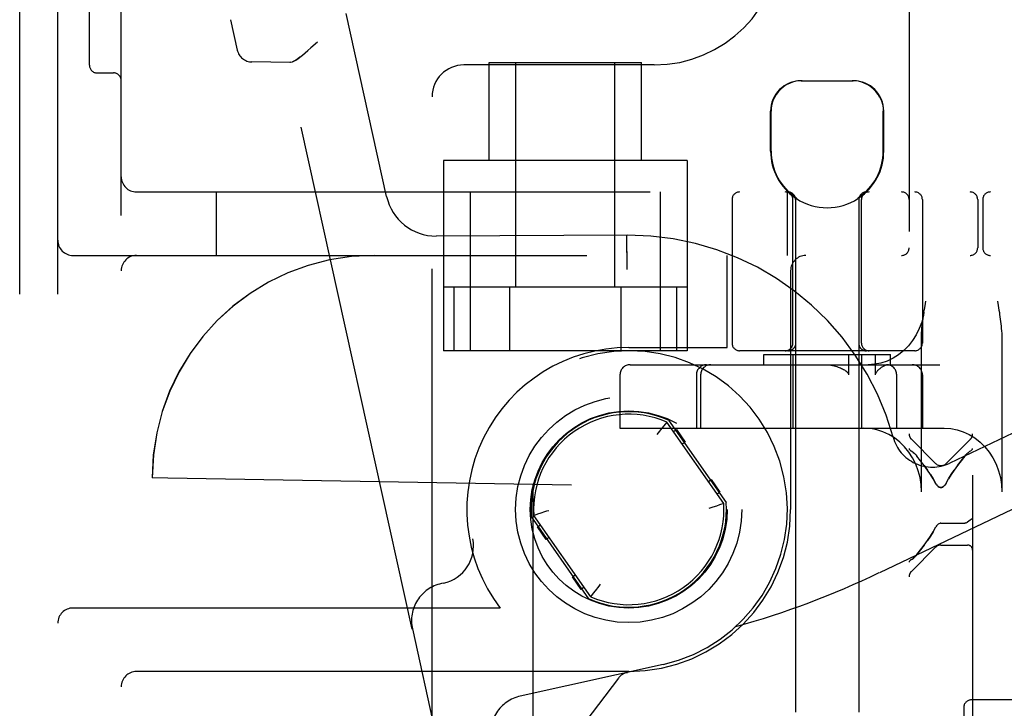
# Model space of a CAD drawing. Header units: inches. Extents: x 0 to 184, y 0 to 119.
# Tile 103 of 113: x 108.29 to 110.23, y 40.92 to 42.28. Entities that reach past the tile are written whole.
import ezdxf

# ---------------------------------------------------------------- set-up
doc = ezdxf.new("R2010")
doc.units = ezdxf.units.IN
doc.header["$LTSCALE"] = 10.121375
doc.header["$MEASUREMENT"] = 0
doc.linetypes.add('HIDDEN', pattern=[0.2, 0.1, -0.1])
doc.layers.add('DEFAULT_2', color=8, linetype='HIDDEN')

msp = doc.modelspace()

# ---------------------------------------------------------------- linework, layer by layer
at = {"layer": 'DEFAULT_2', "color": 8, "linetype": 'HIDDEN'}
for p, q in [((110.1675, 43.4031), (110.1675, 37.9026)), ((108.29, 37.686), (108.29, 43.186)), ((108.365, 37.686), (108.365, 43.186)), ((108.49, 37.841), (108.49, 43.031)), ((108.4275, 42.1853), (108.4275, 42.9366)), ((110.0425, 42.8701), (110.0425, 38.4356)), ((108.7054, 42.2751), (108.7186, 42.2154)), ((109.0129, 41.9274), (108.9332, 42.2872)), ((108.8765, 42.2308), (108.8639, 42.2195)), ((108.8222, 42.1912), (108.7476, 42.1919)), ((109.0633, 41.0756), (108.8161, 42.1913)), ((108.8245, 42.1915), (108.8222, 42.1912)), ((109.54, 42.186), (109.165, 42.186)), ((109.215, 41.998), (109.215, 42.191)), ((109.215, 42.191), (109.515, 42.191)), ((109.2675, 41.7485), (109.2675, 42.191)), ((109.4625, 41.7485), (109.4625, 42.191)), ((109.515, 41.998), (109.515, 42.191)), ((108.4425, 42.1703), (108.475, 42.1703)), ((109.8295, 42.155), (109.9325, 42.155)), ((109.1025, 38.7485), (109.1025, 42.1235)), ((109.7695, 42.0165), (109.7695, 42.095)), ((109.7705, 42.0165), (109.7705, 42.095)), ((109.9915, 42.0165), (109.9915, 42.095)), ((109.9925, 42.0165), (109.9925, 42.095)), ((109.125, 41.998), (109.125, 41.6235)), ((109.605, 41.998), (109.125, 41.998)), ((109.605, 41.998), (109.605, 41.6235)), ((108.52, 41.936), (110.835, 41.936)), ((108.6775, 41.811), (108.6775, 41.936)), ((109.1775, 41.936), (109.1775, 41.6235)), ((109.5525, 41.6235), (109.5525, 41.936)), ((109.8025, 41.811), (109.8025, 41.936)), ((109.8185, 41.9241), (109.8185, 38.455)), ((109.8203, 41.9241), (109.8185, 41.9241)), ((109.8203, 41.9241), (109.8203, 41.9229)), ((109.9417, 41.9241), (109.9417, 41.9229)), ((109.9435, 41.9241), (109.9417, 41.9241)), ((109.9435, 41.9241), (109.9435, 38.455)), ((109.6935, 41.921), (109.6935, 41.6385)), ((109.8135, 41.6385), (109.8135, 41.921)), ((109.9485, 41.6385), (109.9485, 41.921)), ((110.0685, 41.921), (110.0685, 41.6385)), ((110.1775, 41.921), (110.1775, 41.826)), ((110.1875, 41.921), (110.1875, 41.826)), ((109.4878, 41.851), (109.1108, 41.849)), ((109.4858, 41.851), (109.4858, 41.8504)), ((109.4858, 41.8504), (109.4859, 41.837)), ((109.4859, 41.837), (109.4861, 41.8009)), ((108.395, 41.811), (110.725, 41.811)), ((109.684, 41.63), (109.684, 41.811)), ((109.4861, 41.7923), (109.4861, 41.7835)), ((109.809, 41.781), (109.809, 41.311)), ((109.605, 41.7485), (109.125, 41.7485)), ((109.1456, 41.7485), (109.1456, 41.6235)), ((109.2553, 41.7485), (109.2553, 41.6235)), ((109.4747, 41.7485), (109.4747, 41.6235)), ((109.5844, 41.7485), (109.5844, 41.6235)), ((110.2166, 41.721), (110.218, 41.7122)), ((110.0717, 41.6996), (110.0731, 41.7081)), ((109.8185, 41.6564), (109.8185, 41.6475)), ((109.8185, 41.6475), (109.8186, 41.6381)), ((109.8186, 41.6381), (109.8186, 41.6376)), ((109.9433, 41.6381), (109.9433, 41.6376)), ((110.0668, 41.346), (110.0668, 41.6475)), ((110.225, 41.6475), (110.225, 41.346)), ((109.605, 41.6235), (109.125, 41.6235)), ((109.49, 41.63), (109.684, 41.63)), ((110.0535, 41.6235), (109.7085, 41.6235)), ((109.756, 41.596), (109.756, 41.616)), ((109.756, 41.616), (110.006, 41.616)), ((109.8036, 41.6231), (109.8039, 41.6231)), ((109.805, 41.6235), (109.8048, 41.6235)), ((109.8052, 41.6235), (109.8049, 41.6235)), ((109.8054, 41.6235), (109.8052, 41.6235)), ((109.8057, 41.6235), (109.8054, 41.6235)), ((109.8059, 41.6235), (109.8056, 41.6235)), ((109.8062, 41.6235), (109.8059, 41.6235)), ((109.8059, 41.6233), (109.8063, 41.6233)), ((109.8065, 41.6236), (109.8062, 41.6235)), ((109.8068, 41.6236), (109.8064, 41.6236)), ((109.8101, 41.6245), (109.8104, 41.6247)), ((109.8118, 41.6255), (109.8115, 41.6253)), ((109.8118, 41.6254), (109.8121, 41.6257)), ((109.8121, 41.6257), (109.8118, 41.6255)), ((109.8125, 41.6259), (109.8121, 41.6257)), ((109.8128, 41.6261), (109.8125, 41.6259)), ((109.8137, 41.6268), (109.8134, 41.6266)), ((109.8135, 41.616), (109.8135, 41.471)), ((109.814, 41.6271), (109.8137, 41.6268)), ((109.8143, 41.6274), (109.8139, 41.6271)), ((109.8143, 41.6275), (109.8142, 41.6273)), ((109.8168, 41.6307), (109.817, 41.631)), ((109.9233, 41.616), (109.9233, 41.576)), ((109.9474, 41.6276), (109.9472, 41.6279)), ((109.9477, 41.6273), (109.9476, 41.6275)), ((109.948, 41.6271), (109.9477, 41.6274)), ((109.9483, 41.6268), (109.948, 41.6271)), ((109.9486, 41.6266), (109.9483, 41.6268)), ((109.9486, 41.6266), (109.9483, 41.6268)), ((109.9485, 41.616), (109.9485, 41.471)), ((109.9489, 41.6263), (109.9486, 41.6266)), ((109.9492, 41.6261), (109.9489, 41.6263)), ((109.9492, 41.6261), (109.9489, 41.6263)), ((109.9502, 41.6255), (109.9498, 41.6257)), ((109.9505, 41.6253), (109.9501, 41.6255)), ((109.9508, 41.6251), (109.9505, 41.6253)), ((109.9558, 41.6235), (109.9555, 41.6236)), ((109.9566, 41.6235), (109.9563, 41.6235)), ((109.9568, 41.6235), (109.9565, 41.6235)), ((109.957, 41.6235), (109.9568, 41.6235)), ((109.9571, 41.6235), (109.957, 41.6235)), ((109.9763, 41.576), (109.9763, 41.616)), ((110.006, 41.596), (110.006, 41.616)), ((109.4927, 41.596), (110.1032, 41.596)), ((109.4727, 41.576), (109.4727, 41.471)), ((109.6233, 41.576), (109.6233, 41.471)), ((109.6317, 41.576), (109.6317, 41.471)), ((110.018, 41.471), (110.018, 41.576)), ((110.0686, 41.576), (110.0686, 41.471)), ((109.565, 41.4828), (109.5594, 41.4759)), ((109.5648, 41.4826), (109.5643, 41.482)), ((109.6771, 41.3227), (109.565, 41.4828)), ((109.5683, 41.4868), (109.682, 41.3244)), ((110.3161, 41.4945), (110.1225, 41.4022)), ((109.4727, 41.471), (110.1117, 41.471)), ((109.548, 41.4617), (109.5455, 41.4584)), ((109.5553, 41.4709), (109.548, 41.4617)), ((109.5594, 41.4759), (109.5553, 41.4709)), ((109.578, 41.4642), (109.5838, 41.4682)), ((109.5838, 41.4682), (109.601, 41.4436)), ((109.601, 41.4436), (109.5952, 41.4396)), ((110.0944, 41.4017), (110.0469, 41.4492)), ((110.1156, 41.4017), (110.1631, 41.4492)), ((110.0484, 41.4249), (110.0469, 41.4259)), ((110.0484, 41.4249), (110.0501, 41.4236)), ((110.0519, 41.4221), (110.0501, 41.4236)), ((110.1581, 41.4221), (110.1599, 41.4236)), ((110.1631, 41.4259), (110.1615, 41.4249)), ((110.0556, 41.4182), (110.0575, 41.416)), ((110.065, 41.4065), (110.0575, 41.416)), ((110.1525, 41.416), (110.1544, 41.4182)), ((110.072, 41.3974), (110.0785, 41.3884)), ((108.5511, 41.3735), (108.551, 41.3735)), ((108.582, 41.3729), (108.551, 41.3735)), ((109.3771, 41.3591), (108.582, 41.3729)), ((109.6469, 41.3659), (109.6526, 41.3699)), ((109.6526, 41.3699), (109.6698, 41.3453)), ((110.3742, 41.3727), (109.9838, 41.1865)), ((110.0956, 41.3609), (110.0944, 41.363)), ((110.1156, 41.363), (110.1144, 41.3609)), ((109.301, 41.3604), (109.301, 39.5116)), ((109.3011, 41.3604), (109.301, 41.3604)), ((109.3771, 39.5129), (109.3771, 41.3591)), ((109.6698, 41.3453), (109.6641, 41.3413)), ((109.6771, 41.3227), (109.6687, 41.3198)), ((109.3112, 41.3022), (109.3174, 41.3043)), ((109.6687, 41.3198), (109.6626, 41.3177)), ((109.4117, 41.1351), (109.2979, 41.2976)), ((109.3028, 41.2993), (109.3112, 41.3022)), ((109.415, 41.1391), (109.3028, 41.2993)), ((110.1004, 41.2826), (110.1019, 41.2835)), ((110.1018, 41.2835), (110.1034, 41.284)), ((110.105, 41.2842), (110.1034, 41.284)), ((110.105, 41.2842), (110.1525, 41.2842)), ((110.1539, 41.2844), (110.1525, 41.2842)), ((110.1551, 41.2847), (110.1564, 41.2853)), ((110.1563, 41.2852), (110.1575, 41.286)), ((110.1575, 41.286), (110.1564, 41.2853)), ((109.3102, 41.2766), (109.3159, 41.2806)), ((109.3274, 41.252), (109.3102, 41.2766)), ((110.0897, 41.267), (110.0954, 41.2771)), ((110.0977, 41.2802), (110.099, 41.2816)), ((110.099, 41.2815), (110.1004, 41.2827)), ((109.3331, 41.2561), (109.3274, 41.252)), ((110.0944, 41.2365), (110.0469, 41.189)), ((110.105, 41.2409), (110.1575, 41.2409)), ((110.0469, 41.2124), (110.0484, 41.2134)), ((110.0519, 41.2162), (110.0501, 41.2146)), ((110.0575, 41.2223), (110.0556, 41.22)), ((109.379, 41.1783), (109.3847, 41.1823)), ((109.3962, 41.1537), (109.379, 41.1783)), ((109.1254, 41.1662), (109.1208, 41.1652)), ((109.4019, 41.1578), (109.3962, 41.1537)), ((109.4206, 41.146), (109.4246, 41.1511)), ((109.4246, 41.1511), (109.4319, 41.1603)), ((109.4319, 41.1603), (109.4345, 41.1636)), ((109.415, 41.1391), (109.4206, 41.146)), ((109.4151, 41.1393), (109.4156, 41.1399)), ((109.2368, 41.117), (108.395, 41.117)), ((109.0638, 41.0757), (109.0633, 41.0756)), ((109.0638, 41.0757), (109.3114, 39.9578)), ((109.5576, 41.0059), (109.2764, 40.9436)), ((109.49, 40.992), (108.52, 40.992)), ((109.4699, 40.9792), (109.2628, 40.707)), ((109.4865, 40.9901), (109.4869, 40.9902)), ((109.4873, 40.9903), (109.4867, 40.9902)), ((109.4867, 40.9902), (109.4873, 40.9903)), ((110.725, 40.936), (110.165, 40.936)), ((110.15, 40.921), (110.15, 39.951))]:
    msp.add_line(p, q, dxfattribs=at)
for points in [[(108.8245, 42.1915), (108.8272, 42.1923), (108.8303, 42.1937), (108.8338, 42.1957), (108.8378, 42.1984), (108.8422, 42.2016), (108.847, 42.2053), (108.8523, 42.2096), (108.8579, 42.2143), (108.8639, 42.2195)], [(108.8422, 42.2015), (108.8378, 42.1984), (108.8338, 42.1957), (108.8303, 42.1937), (108.8272, 42.1923)], [(109.8317, 42.155), (109.8255, 42.1547), (109.8193, 42.1538), (109.8129, 42.1521), (109.8066, 42.1498), (109.8005, 42.1467), (109.7948, 42.143), (109.7896, 42.1387), (109.7848, 42.1337), (109.7806, 42.1281), (109.777, 42.122), (109.7742, 42.1155), (109.7721, 42.1087), (109.7709, 42.1019), (109.7705, 42.095)], [(109.985, 42.122), (109.9814, 42.1281), (109.9771, 42.1337), (109.9724, 42.1387), (109.9672, 42.143), (109.9614, 42.1467), (109.9553, 42.1498), (109.949, 42.1521), (109.9427, 42.1538), (109.9364, 42.1547), (109.9302, 42.155)], [(109.985, 42.122), (109.9878, 42.1155), (109.9899, 42.1087), (109.9911, 42.1019), (109.9915, 42.095)], [(109.8035, 41.936), (109.8039, 41.936), (109.8043, 41.936), (109.8046, 41.9359), (109.805, 41.9359), (109.8054, 41.9358), (109.8058, 41.9358), (109.8062, 41.9357), (109.8066, 41.9356), (109.807, 41.9356), (109.8074, 41.9355), (109.8077, 41.9354), (109.8081, 41.9352), (109.8085, 41.9351), (109.8089, 41.935), (109.8092, 41.9348), (109.8096, 41.9347), (109.81, 41.9345), (109.8103, 41.9343), (109.8107, 41.9341), (109.811, 41.934), (109.8113, 41.9337), (109.8117, 41.9335), (109.812, 41.9333), (109.8123, 41.9331), (109.8126, 41.9329), (109.813, 41.9326), (109.8133, 41.9324), (109.8136, 41.9321), (109.8138, 41.9318), (109.8141, 41.9315), (109.8144, 41.9313), (109.8147, 41.931), (109.8149, 41.9307), (109.8152, 41.9304), (109.8154, 41.9301), (109.8157, 41.9297), (109.8159, 41.9294), (109.8161, 41.9291), (109.8163, 41.9287), (109.8165, 41.9284), (109.8167, 41.9281), (109.8169, 41.9277), (109.8171, 41.9274), (109.8172, 41.927), (109.8174, 41.9266), (109.8175, 41.9263), (109.8177, 41.9259), (109.8178, 41.9255), (109.8179, 41.9251), (109.818, 41.9248), (109.8181, 41.9244), (109.8182, 41.924), (109.8182, 41.9236), (109.8183, 41.9232), (109.8184, 41.9228), (109.8184, 41.9224), (109.8184, 41.922), (109.8185, 41.9216), (109.8185, 41.9212), (109.8185, 41.921)], [(109.4858, 41.851), (109.4858, 41.8504), (109.4858, 41.8487), (109.4861, 41.7835)], [(110.0731, 41.7081), (110.0745, 41.7167), (110.0753, 41.721)], [(110.218, 41.7122), (110.2195, 41.7034), (110.2202, 41.699), (110.2208, 41.6946), (110.2215, 41.6902), (110.2221, 41.6857), (110.2227, 41.6811), (110.2232, 41.6766), (110.2237, 41.6719), (110.2241, 41.6672), (110.2245, 41.6624), (110.2248, 41.6575), (110.2249, 41.6526), (110.225, 41.6475)], [(110.0717, 41.6996), (110.0706, 41.6933), (110.0672, 41.68), (110.0625, 41.6671), (110.0565, 41.6548), (110.0493, 41.6434), (110.0411, 41.633), (110.0318, 41.6236), (110.0216, 41.6154), (110.0107, 41.6086), (109.9991, 41.6031), (109.987, 41.5992), (109.9745, 41.5968), (109.9619, 41.596)], [(110.0668, 41.6475), (110.0669, 41.6532), (110.0671, 41.6586), (110.0674, 41.6637), (110.0678, 41.6685), (110.0683, 41.6731), (110.0687, 41.6776), (110.0693, 41.6821), (110.0698, 41.6864), (110.0704, 41.6908), (110.0711, 41.6952), (110.0717, 41.6996)], [(109.8186, 41.6376), (109.8186, 41.6372), (109.8186, 41.6368), (109.8186, 41.6364), (109.8185, 41.636), (109.8185, 41.6357), (109.8184, 41.6353), (109.8184, 41.6349), (109.8183, 41.6345), (109.8182, 41.6342), (109.8181, 41.6338), (109.818, 41.6334), (109.8179, 41.6331), (109.8178, 41.6327), (109.8176, 41.6324), (109.8175, 41.632), (109.8173, 41.6317), (109.8172, 41.6313), (109.817, 41.631), (109.8168, 41.6307), (109.8166, 41.6303), (109.8164, 41.63), (109.8162, 41.6297), (109.816, 41.6294), (109.8158, 41.6291), (109.8155, 41.6288), (109.8153, 41.6285), (109.815, 41.6282), (109.8148, 41.6279), (109.8145, 41.6276), (109.8143, 41.6275)], [(109.9435, 41.652), (109.9434, 41.6429), (109.9433, 41.6381)], [(109.9433, 41.6376), (109.9433, 41.6372), (109.9434, 41.6368), (109.9434, 41.6364), (109.9434, 41.636), (109.9435, 41.6357), (109.9435, 41.6353), (109.9436, 41.6349), (109.9437, 41.6345), (109.9438, 41.6342), (109.9439, 41.6338), (109.944, 41.6334), (109.9441, 41.6331), (109.9442, 41.6327), (109.9443, 41.6324), (109.9445, 41.632), (109.9446, 41.6317), (109.9448, 41.6313), (109.945, 41.631), (109.9452, 41.6307), (109.9454, 41.6303), (109.9456, 41.63), (109.9458, 41.6297), (109.946, 41.6294), (109.9462, 41.6291), (109.9464, 41.6288), (109.9467, 41.6285), (109.9469, 41.6282), (109.9472, 41.6279), (109.9474, 41.6276), (109.9476, 41.6275)], [(109.8134, 41.6266), (109.8131, 41.6263), (109.8128, 41.6261), (109.8124, 41.6259), (109.8121, 41.6257), (109.8118, 41.6254), (109.8115, 41.6252), (109.8111, 41.625), (109.8108, 41.6249), (109.8104, 41.6247), (109.8101, 41.6245), (109.8097, 41.6243), (109.8093, 41.6242), (109.809, 41.6241), (109.8086, 41.6239), (109.8082, 41.6238), (109.8078, 41.6237), (109.8075, 41.6236), (109.8071, 41.6235), (109.8067, 41.6234), (109.8063, 41.6233), (109.8059, 41.6233), (109.8055, 41.6232), (109.8051, 41.6232), (109.8047, 41.6231), (109.8043, 41.6231), (109.8039, 41.6231)], [(109.8043, 41.6231), (109.8047, 41.6231), (109.8051, 41.6232)], [(109.8112, 41.6251), (109.8109, 41.6249), (109.8105, 41.6248), (109.8102, 41.6246), (109.8099, 41.6245), (109.8095, 41.6243), (109.8092, 41.6242), (109.8088, 41.6241), (109.8085, 41.624), (109.8082, 41.6239), (109.8079, 41.6238), (109.8076, 41.6238), (109.8073, 41.6237), (109.807, 41.6237), (109.8067, 41.6236)], [(109.8067, 41.6234), (109.8071, 41.6235), (109.8075, 41.6236), (109.8078, 41.6237)], [(109.8115, 41.6253), (109.8111, 41.6251), (109.8108, 41.6249), (109.8104, 41.6247), (109.8101, 41.6246), (109.8098, 41.6244), (109.8094, 41.6243), (109.8091, 41.6242), (109.8087, 41.6241), (109.8084, 41.624), (109.808, 41.6239), (109.8077, 41.6238), (109.8074, 41.6237), (109.8071, 41.6237), (109.8068, 41.6236)], [(109.8082, 41.6238), (109.8086, 41.6239), (109.809, 41.6241), (109.8093, 41.6242), (109.8097, 41.6243)], [(109.8108, 41.6249), (109.8111, 41.625), (109.8115, 41.6252)], [(109.8134, 41.6266), (109.8131, 41.6263), (109.8128, 41.6261)], [(109.8128, 41.6261), (109.8131, 41.6263), (109.8134, 41.6266)], [(109.8143, 41.6275), (109.8145, 41.6276), (109.8148, 41.6279), (109.815, 41.6282), (109.8153, 41.6285), (109.8155, 41.6288), (109.8158, 41.6291), (109.816, 41.6294)], [(109.8162, 41.6297), (109.8164, 41.63), (109.8166, 41.6303)], [(109.9483, 41.6268), (109.9486, 41.6266), (109.9489, 41.6263), (109.9492, 41.6261), (109.9495, 41.6259), (109.9498, 41.6257), (109.9502, 41.6254), (109.9505, 41.6252)], [(109.9498, 41.6257), (109.9495, 41.6259), (109.9492, 41.6261)], [(109.9584, 41.6231), (109.958, 41.6231), (109.9576, 41.6231), (109.9572, 41.6231), (109.9568, 41.6232), (109.9564, 41.6232), (109.956, 41.6233), (109.9557, 41.6233), (109.9553, 41.6234), (109.9549, 41.6235), (109.9545, 41.6236), (109.9541, 41.6237), (109.9537, 41.6238), (109.9534, 41.6239), (109.953, 41.6241), (109.9526, 41.6242), (109.9523, 41.6243), (109.9519, 41.6245), (109.9515, 41.6247), (109.9512, 41.6249), (109.9508, 41.625), (109.9505, 41.6252), (109.9502, 41.6254), (109.9498, 41.6257), (109.9495, 41.6259)], [(109.9555, 41.6236), (109.9552, 41.6236), (109.9549, 41.6237), (109.9546, 41.6237), (109.9542, 41.6238), (109.9539, 41.6239), (109.9536, 41.624), (109.9532, 41.6241), (109.9529, 41.6242), (109.9526, 41.6243), (109.9522, 41.6244), (109.9519, 41.6246), (109.9515, 41.6247), (109.9512, 41.6249), (109.9508, 41.6251)], [(109.9552, 41.6236), (109.955, 41.6237), (109.9547, 41.6237), (109.9544, 41.6238), (109.9541, 41.6238), (109.9538, 41.6239), (109.9534, 41.624), (109.9531, 41.6241), (109.9528, 41.6242), (109.9524, 41.6243), (109.9521, 41.6245), (109.9518, 41.6246), (109.9514, 41.6248), (109.9511, 41.6249), (109.9508, 41.6251)], [(109.9508, 41.625), (109.9512, 41.6249), (109.9515, 41.6247), (109.9519, 41.6245), (109.9523, 41.6243)], [(109.9526, 41.6242), (109.953, 41.6241), (109.9534, 41.6239), (109.9537, 41.6238), (109.9541, 41.6237), (109.9545, 41.6236), (109.9549, 41.6235), (109.9553, 41.6234), (109.9557, 41.6233), (109.956, 41.6233), (109.9564, 41.6232), (109.9568, 41.6232), (109.9572, 41.6231), (109.9576, 41.6231), (109.958, 41.6231), (109.9584, 41.6231)], [(109.9563, 41.6235), (109.956, 41.6235), (109.9558, 41.6235)], [(109.8776, 41.596), (109.8814, 41.5959), (109.885, 41.5955), (109.8884, 41.595), (109.8916, 41.5945), (109.8946, 41.5938), (109.8974, 41.593), (109.9, 41.5922), (109.9025, 41.5914), (109.9049, 41.5906), (109.9071, 41.5897), (109.9092, 41.5888), (109.9112, 41.5878), (109.913, 41.5868), (109.9148, 41.5858), (109.9165, 41.5848), (109.918, 41.5837), (109.9194, 41.5826), (109.9206, 41.5814), (109.9217, 41.5801), (109.9225, 41.5788), (109.923, 41.5774), (109.9233, 41.576)], [(109.9852, 41.5888), (109.9879, 41.5908), (109.9907, 41.5925), (109.9934, 41.5939), (109.996, 41.595), (109.9984, 41.5957), (110.0007, 41.596)], [(109.9763, 41.576), (109.9764, 41.5773), (109.9767, 41.5786), (109.9772, 41.5799), (109.9778, 41.581), (109.9785, 41.5821), (109.9793, 41.5831), (109.9801, 41.5841), (109.9811, 41.5851), (109.982, 41.5861), (109.9831, 41.587), (109.9841, 41.5879), (109.9852, 41.5888)], [(110.0668, 41.346), (110.0661, 41.3601), (110.064, 41.3738), (110.0605, 41.3873), (110.0556, 41.4002), (110.0494, 41.4125), (110.0421, 41.4239), (110.0336, 41.4344), (110.0242, 41.4437), (110.0138, 41.4518), (110.0027, 41.4586), (109.9909, 41.464), (109.9787, 41.4678), (109.9663, 41.4702), (109.9535, 41.471)], [(110.1117, 41.471), (110.1244, 41.4702), (110.1369, 41.4678), (110.1491, 41.464), (110.1608, 41.4586), (110.172, 41.4518), (110.1823, 41.4437), (110.1918, 41.4344), (110.2003, 41.4239), (110.2076, 41.4125), (110.2138, 41.4002), (110.2186, 41.3873), (110.2222, 41.3738), (110.2243, 41.3601), (110.225, 41.346)], [(110.0425, 41.4313), (110.0428, 41.4297), (110.0437, 41.4283), (110.045, 41.427), (110.0469, 41.4259)], [(110.0556, 41.4182), (110.0537, 41.4202), (110.0519, 41.4221)], [(110.1615, 41.4249), (110.1598, 41.4236), (110.1581, 41.4221), (110.1562, 41.4202), (110.1544, 41.4182)], [(110.1631, 41.4259), (110.1649, 41.427), (110.1663, 41.4283), (110.1672, 41.4297), (110.1675, 41.4313)], [(110.0785, 41.3884), (110.072, 41.3973), (110.065, 41.4065)], [(110.1525, 41.416), (110.145, 41.4065), (110.138, 41.3974), (110.1315, 41.3884)], [(110.1379, 41.3973), (110.1449, 41.4065), (110.1525, 41.416)], [(110.0944, 41.363), (110.0897, 41.3712), (110.0844, 41.3797), (110.0785, 41.3884)], [(110.1156, 41.363), (110.1203, 41.3712), (110.1256, 41.3797), (110.1315, 41.3884)], [(110.1315, 41.3884), (110.1256, 41.3797), (110.1203, 41.3713)], [(110.0844, 41.3797), (110.0897, 41.3713), (110.0944, 41.363)], [(110.0956, 41.3609), (110.0969, 41.359), (110.0983, 41.3574), (110.0999, 41.356), (110.1015, 41.3549), (110.1033, 41.3542), (110.1051, 41.354), (110.1069, 41.3543), (110.1086, 41.355), (110.1103, 41.3561), (110.1117, 41.3575), (110.1131, 41.3591)], [(110.1144, 41.3609), (110.1131, 41.3591), (110.1117, 41.3574), (110.1102, 41.356), (110.1085, 41.355), (110.1068, 41.3543), (110.105, 41.354), (110.1032, 41.3543), (110.1014, 41.355), (110.0998, 41.3561), (110.0983, 41.3574), (110.0969, 41.3591)], [(109.3174, 41.3043), (109.3246, 41.3067), (109.3285, 41.308), (109.3325, 41.3092)], [(109.6626, 41.3177), (109.6554, 41.3153), (109.6515, 41.314), (109.6475, 41.3127)], [(110.1525, 41.2842), (110.1538, 41.2844), (110.1551, 41.2847)], [(110.1675, 41.2955), (110.1672, 41.294), (110.1662, 41.2925), (110.1647, 41.2911), (110.1626, 41.2896), (110.1602, 41.2879), (110.1575, 41.286)], [(110.0897, 41.267), (110.0844, 41.2585), (110.0785, 41.2498)], [(110.0785, 41.2498), (110.0844, 41.2585), (110.0897, 41.267)], [(110.0977, 41.2802), (110.0965, 41.2787), (110.0954, 41.2771)], [(110.0575, 41.2223), (110.065, 41.2317), (110.072, 41.2409), (110.0785, 41.2498)], [(110.072, 41.2409), (110.065, 41.2317), (110.0575, 41.2223)], [(110.0469, 41.2124), (110.045, 41.2112), (110.0437, 41.2099), (110.0428, 41.2085), (110.0425, 41.207)], [(110.0484, 41.2133), (110.0501, 41.2146), (110.0519, 41.2162), (110.0537, 41.218), (110.0556, 41.22)]]:
    msp.add_lwpolyline(points, dxfattribs=at)
for radius in [0.2228, 0.194]:
    msp.add_circle((109.49, 41.311), radius, dxfattribs=at)
for centre, radius, start, end in [((109.54, 42.436), 0.25, 270, 360), ((108.7479, 42.2219), 0.03, 192.49, 269.49), ((108.4425, 42.1853), 0.015, 180, 270), ((109.165, 42.1235), 0.0625, 90, 180), ((108.475, 42.1553), 0.015, 0, 90), ((109.8295, 42.095), 0.06, 90, 180), ((109.9325, 42.095), 0.06, 0, 90), ((109.881, 42.0165), 0.1115, 180, 235.907), ((109.881, 42.0165), 0.1105, 180, 236.6915), ((109.881, 42.0165), 0.1105, 303.3085, 360), ((109.881, 42.0165), 0.1115, 304.093, 360), ((108.52, 41.966), 0.03, 180, 270), ((109.1105, 41.949), 0.1, 192.49, 270.14), ((109.7085, 41.921), 0.015, 90, 180), ((109.7985, 41.921), 0.015, 0, 90), ((109.8035, 41.921), 0.015, 0, 90), ((109.9585, 41.921), 0.015, 90, 180), ((109.9635, 41.921), 0.015, 90, 180), ((110.0275, 41.921), 0.015, 0, 90), ((110.0535, 41.921), 0.015, 0, 90), ((110.1625, 41.921), 0.015, 0, 90), ((110.2025, 41.921), 0.015, 90, 180), ((109.881, 42.0165), 0.1115, 237.033, 302.967), ((109.49, 41.311), 0.54, 15.288, 90.2336), ((108.395, 41.841), 0.03, 180, 270), ((108.52, 41.781), 0.03, 90, 180), ((108.9885, 41.3735), 0.4375, 90, 180), ((108.9886, 41.3735), 0.4375, 90, 180), ((109.839, 41.781), 0.03, 90, 180), ((110.0275, 41.826), 0.015, 270, 360), ((110.1625, 41.826), 0.015, 270, 360), ((110.2025, 41.826), 0.015, 180, 270), ((109.7085, 41.6385), 0.015, 180, 270), ((109.7985, 41.6385), 0.015, 270, 360), ((109.9635, 41.6385), 0.015, 180, 270), ((110.0535, 41.6385), 0.015, 270, 360), ((109.49, 41.311), 0.319, 90, 217.4559), ((109.49, 41.311), 0.3125, 282.49, 190.6414), ((109.4927, 41.576), 0.02, 90, 180), ((109.6433, 41.576), 0.02, 90, 180), ((109.6517, 41.576), 0.02, 90, 180), ((109.998, 41.576), 0.02, 0, 90), ((110.0486, 41.576), 0.02, 0, 90), ((109.49, 41.311), 0.1925, 66.0027, 183.9973), ((109.49, 41.311), 0.1875, 66.4239, 183.5761), ((110.0575, 41.4598), 0.015, 180, 225), ((110.1525, 41.4598), 0.015, 315, 360), ((110.088, 41.4744), 0.08, 195.288, 295.4899), ((110.105, 41.4123), 0.015, 225, 315), ((109.49, 41.311), 0.1925, 246.0027, 3.9973), ((109.49, 41.311), 0.1875, 246.4239, 3.5761), ((109.49, 41.311), 0.319, 270, 360), ((109.1091, 41.2394), 0.075, 282.49, 10.6414), ((110.105, 41.2259), 0.015, 90, 135), ((110.1575, 41.2309), 0.01, 0, 90), ((109.2243, 42.7794), 1.7646, 285.678, 295.49), ((110.0575, 41.1784), 0.015, 135, 180), ((109.137, 41.0919), 0.075, 102.49, 192.49), ((108.395, 41.087), 0.03, 90, 180), ((108.52, 40.962), 0.03, 90, 180), ((109.4937, 40.961), 0.03, 102.49, 142.7355), ((109.2926, 40.8704), 0.075, 102.49, 192.49), ((110.165, 40.921), 0.015, 90, 180)]:
    msp.add_arc(centre, radius, start, end, dxfattribs=at)

doc.saveas('drawing.dxf')
